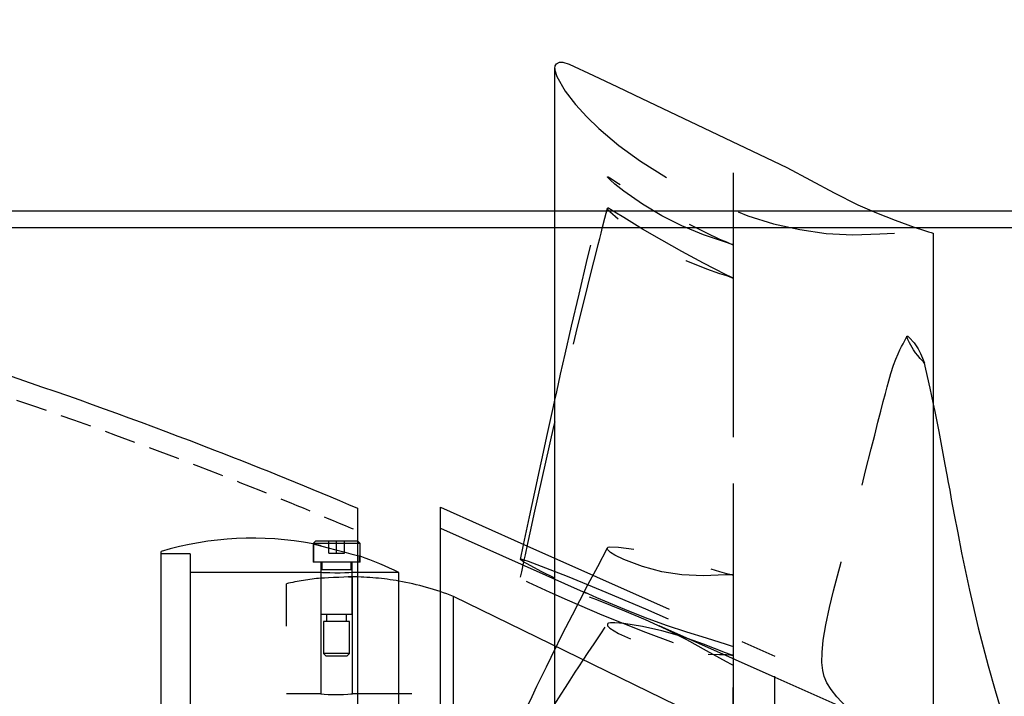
# Model space of a CAD drawing. Extents: x -184.4 to -118.8, y 116.3 to 158.3.
# Tile 17 of 22: x -152.8 to -141, y 149.6 to 157.7. Entities that reach past the tile are written whole.
import ezdxf

# ---------------------------------------------------------------- set-up
doc = ezdxf.new("R2010")
doc.units = 0
doc.header["$LTSCALE"] = 1.5
doc.header["$MEASUREMENT"] = 0
doc.linetypes.add('HIDDEN', pattern=[0.375, 0.25, -0.125])
doc.linetypes.add('SLDHIDDEN0', pattern=[1.905, 1.27, -0.635])
doc.layers.get('0').update_dxf_attribs({"linetype": 'CONTINUOUS'})
for name, color, linetype in [('DUCT', 30, 'CONTINUOUS'), ('HULL', 7, 'CONTINUOUS'), ('TAIL', 140, 'CONTINUOUS')]:
    doc.layers.add(name, color=color, linetype=linetype)

msp = doc.modelspace()

# ---------------------------------------------------------------- linework, layer by layer
for p in [(-162.0525, 155.37), (-160.9455, 155.1703)]:
    msp.add_xline(p, (1, 0))
at = {"layer": 'DUCT', "linetype": 'CONTINUOUS'}
for p, q in [((-146.4253, 138.0139), (-146.4253, 157.0736)), ((-141.8994, 155.1037), (-141.8994, 139.9838)), ((-147.7919, 143.2629), (-147.7919, 151.8247)), ((-147.7919, 151.8247), (-146.7971, 151.3817))]:
    msp.add_line(p, q, dxfattribs=at)
at = {"layer": 'DUCT', "linetype": 'SLDHIDDEN0'}
for p, q in [((-144.2925, 155.8265), (-144.2929, 154.9658)), ((-144.2925, 155.3954), (-144.2929, 154.5671)), ((-147.7919, 151.5747), (-143.7919, 149.7938)), ((-146.7971, 151.3817), (-143.7919, 150.0438)), ((-144.2925, 151.4057), (-144.2929, 151.0168)), ((-144.2925, 150.3649), (-144.2929, 150.0543)), ((-143.7919, 145.0438), (-143.7919, 150.0438)), ((-143.7919, 149.7938), (-142.8957, 149.3948))]:
    msp.add_line(p, q, dxfattribs=at)
at = {"layer": 'DUCT', "linetype": 'CONTINUOUS', "flags": 128}
for points in [[(-146.4253, 157.0736), (-146.4213, 157.1036), (-146.4063, 157.1296), (-146.371, 157.1478), (-146.3311, 157.1475), (-146.2545, 157.1246), (-145.9633, 156.991), (-145.6738, 156.8537), (-145.3847, 156.7157), (-144.8062, 156.44), (-144.2273, 156.1651), (-143.6499, 155.8872), (-143.3661, 155.7386), (-143.0848, 155.5853), (-142.7991, 155.4403), (-142.5781, 155.346), (-142.354, 155.2593), (-142.1283, 155.1768), (-142.0143, 155.1388), (-141.9571, 155.1213), (-141.9241, 155.1114), (-141.9115, 155.1074), (-141.9044, 155.1053), (-141.9007, 155.1042), (-141.8997, 155.1039), (-141.8994, 155.1038), (-141.8994, 155.1038), (-141.8994, 155.1038), (-141.8994, 155.1038), (-141.8994, 155.1037)], [(-146.8348, 151.2017), (-146.7984, 151.3754), (-146.7275, 151.7113), (-146.665, 152.0051), (-146.6097, 152.263), (-146.5616, 152.4856), (-146.5208, 152.6728), (-146.4977, 152.7779), (-146.4736, 152.8877), (-146.442, 153.0304), (-146.4253, 153.1054)], [(-141.8994, 153.0581), (-141.881, 152.9714), (-141.833, 152.7306), (-141.7909, 152.5109), (-141.7586, 152.3382), (-141.7354, 152.2118), (-141.7192, 152.1227), (-141.702, 152.0281), (-141.6825, 151.9224), (-141.6471, 151.7341), (-141.6058, 151.5198), (-141.559, 151.2808), (-141.4646, 150.8344), (-141.3601, 150.3836), (-141.2419, 149.9289), (-141.1579, 149.6334), (-141.0742, 149.3524), (-141.0484, 149.2706)], [(-146.4253, 150.9772), (-146.5877, 151.057), (-146.7555, 151.1468), (-146.7961, 151.1702), (-146.8171, 151.1833), (-146.8277, 151.1911), (-146.833, 151.1964), (-146.835, 151.2008), (-146.8345, 151.2017)], [(-146.8325, 149.2787), (-146.8041, 149.3386), (-146.7521, 149.4478), (-146.697, 149.5632), (-146.6388, 149.6848), (-146.5816, 149.8033), (-146.5256, 149.9186), (-146.4698, 150.0329), (-146.4253, 150.1229)]]:
    msp.add_lwpolyline(points, dxfattribs=at)
at = {"layer": 'DUCT', "linetype": 'SLDHIDDEN0', "flags": 128}
for points in [[(-146.4253, 157.0736), (-146.424, 157.0538), (-146.3999, 156.9776), (-146.3007, 156.803), (-146.1789, 156.6433), (-146.044, 156.4944), (-145.8994, 156.3549), (-145.6576, 156.1518), (-145.4023, 155.9662), (-145.0843, 155.7656), (-144.7539, 155.5865), (-144.4128, 155.4286), (-144.1146, 155.3113), (-143.8091, 155.2151), (-143.4963, 155.1461), (-143.1791, 155.1012), (-142.8593, 155.0838), (-142.5391, 155.0948), (-142.2193, 155.1134), (-142.0591, 155.1147), (-141.979, 155.1116), (-141.939, 155.1084), (-141.9171, 155.1061), (-141.9078, 155.105), (-141.9022, 155.1041), (-141.9001, 155.1038), (-141.8995, 155.1037), (-141.8994, 155.1037), (-141.8994, 155.1037), (-141.8994, 155.1037), (-141.8994, 155.1037), (-141.8994, 155.1037), (-141.8994, 155.1037), (-141.8994, 155.1037)], [(-146.4253, 153.1054), (-146.4029, 153.2062), (-146.356, 153.4151), (-146.3011, 153.6571), (-146.2241, 153.9912), (-146.1346, 154.373), (-146.0324, 154.8025), (-145.9174, 155.2797), (-145.7968, 155.7772)], [(-144.2919, 154.9655), (-144.2919, 154.9655), (-144.2919, 154.9655), (-144.2919, 154.9655), (-144.2919, 154.9655), (-144.2919, 154.9655), (-144.2921, 154.9656), (-144.2926, 154.9658), (-144.2947, 154.9665), (-144.299, 154.9679), (-144.3159, 154.9735), (-144.3831, 154.9952), (-144.6456, 155.0836), (-144.9051, 155.19), (-145.1444, 155.3111), (-145.3776, 155.4504), (-145.6013, 155.6059), (-145.7086, 155.6912), (-145.7605, 155.7363), (-145.7851, 155.7599), (-145.7921, 155.7679), (-145.7955, 155.7728), (-145.7968, 155.7764), (-145.7961, 155.7781), (-145.7937, 155.7783), (-145.7874, 155.776), (-145.7672, 155.7645), (-145.6643, 155.6987), (-145.4448, 155.5604), (-145.2143, 155.424), (-144.9776, 155.2944), (-144.8569, 155.231), (-144.6121, 155.107), (-144.4536, 155.0329), (-144.3732, 154.998), (-144.3327, 154.9814), (-144.3123, 154.9733), (-144.3021, 154.9694), (-144.2987, 154.9681), (-144.2953, 154.9668), (-144.2936, 154.9662), (-144.293, 154.966), (-144.2926, 154.9658), (-144.2924, 154.9657), (-144.2922, 154.9657), (-144.2921, 154.9656), (-144.292, 154.9656), (-144.292, 154.9656), (-144.2919, 154.9656), (-144.2919, 154.9655), (-144.2919, 154.9655), (-144.2919, 154.9655), (-144.2919, 154.9655), (-144.2919, 154.9655), (-144.2919, 154.9655), (-144.2919, 154.9655), (-144.2919, 154.9655), (-144.2919, 154.9655), (-144.2919, 154.9655)], [(-146.8349, 150.9902), (-146.8284, 151.0207), (-146.8215, 151.0533), (-146.8132, 151.0919), (-146.8032, 151.1385), (-146.7914, 151.1933), (-146.7778, 151.2561), (-146.7481, 151.3924), (-146.7124, 151.5559), (-146.6711, 151.7438), (-146.4355, 152.79), (-146.3386, 153.206), (-146.244, 153.6038), (-146.1531, 153.9777), (-146.0665, 154.328), (-145.9935, 154.6204), (-145.9232, 154.8996), (-145.9056, 154.9696), (-145.8884, 155.0378), (-145.8716, 155.1042), (-145.8533, 155.1767), (-145.8263, 155.2835), (-145.7967, 155.4007)], [(-144.2919, 154.5674), (-144.2919, 154.5674), (-144.2919, 154.5674), (-144.2919, 154.5674), (-144.2919, 154.5674), (-144.2919, 154.5674), (-144.2921, 154.5675), (-144.2926, 154.5677), (-144.2947, 154.5686), (-144.299, 154.5704), (-144.3159, 154.5777), (-144.3831, 154.6085), (-144.6456, 154.7442), (-144.9051, 154.8858), (-145.1444, 155.0179), (-145.3776, 155.1523), (-145.6013, 155.2889), (-145.7086, 155.356), (-145.7605, 155.3874), (-145.7851, 155.4006), (-145.7921, 155.4027), (-145.7955, 155.4024), (-145.7968, 155.4), (-145.7961, 155.3964), (-145.7937, 155.392), (-145.7874, 155.3834), (-145.7672, 155.3622), (-145.6643, 155.2705), (-145.4448, 155.1051), (-145.2143, 154.9592), (-144.9776, 154.8312), (-144.8569, 154.7748), (-144.6121, 154.6778), (-144.4536, 154.6225), (-144.3732, 154.5956), (-144.3327, 154.5818), (-144.3123, 154.5746), (-144.3021, 154.571), (-144.2987, 154.5698), (-144.2953, 154.5686), (-144.2936, 154.568), (-144.293, 154.5678), (-144.2926, 154.5677), (-144.2924, 154.5676), (-144.2922, 154.5675), (-144.2921, 154.5675), (-144.292, 154.5674), (-144.292, 154.5674), (-144.2919, 154.5674), (-144.2919, 154.5674), (-144.2919, 154.5674), (-144.2919, 154.5674), (-144.2919, 154.5674), (-144.2919, 154.5674), (-144.2919, 154.5674), (-144.2919, 154.5674), (-144.2919, 154.5674), (-144.2919, 154.5674), (-144.2919, 154.5674)], [(-144.2929, 154.9658), (-144.2938, 152.8229), (-144.2937, 150.1565)], [(-144.2929, 154.5671), (-144.2938, 152.5049), (-144.2937, 149.9327)], [(-142.9036, 149.3969), (-142.9371, 149.4334), (-143.0515, 149.5593), (-143.1199, 149.6464), (-143.1696, 149.7271), (-143.2019, 149.8023), (-143.2199, 149.8738), (-143.2299, 149.9681), (-143.2277, 150.0897), (-143.2133, 150.2351), (-143.1846, 150.4185), (-143.141, 150.6252), (-143.0913, 150.8258), (-143.0432, 151.0066), (-142.9996, 151.1696), (-142.9608, 151.3159), (-142.9071, 151.5106), (-142.8627, 151.6655), (-142.8231, 151.8094), (-142.7681, 152.0213), (-142.707, 152.26), (-142.6396, 152.5222), (-142.5986, 152.6879), (-142.5602, 152.8427), (-142.5259, 152.9756), (-142.4962, 153.0894), (-142.4706, 153.1871), (-142.4494, 153.2669), (-142.4295, 153.3393), (-142.4041, 153.4257), (-142.3721, 153.5236), (-142.3441, 153.5983), (-142.3183, 153.6599), (-142.2969, 153.7067), (-142.2882, 153.7247), (-142.2763, 153.7487), (-142.2596, 153.7812), (-142.2384, 153.8214), (-142.2127, 153.8694)], [(-142.0045, 153.5474), (-142.0045, 153.5474), (-142.0045, 153.5474), (-142.0045, 153.5474), (-142.0045, 153.5474), (-142.0053, 153.5486), (-142.0058, 153.5494), (-142.0071, 153.5512), (-142.0093, 153.5541), (-142.0132, 153.5592), (-142.0168, 153.5636), (-142.0208, 153.5683), (-142.0543, 153.606), (-142.084, 153.6397), (-142.1114, 153.6739), (-142.1362, 153.71), (-142.1845, 153.7923), (-142.2037, 153.8334), (-142.211, 153.8539), (-142.2134, 153.8641), (-142.2135, 153.8694), (-142.2131, 153.8707), (-142.2122, 153.8719), (-142.2115, 153.8723), (-142.2106, 153.8728), (-142.2095, 153.873), (-142.2083, 153.8731), (-142.2063, 153.8728), (-142.2041, 153.8721), (-142.1928, 153.8641), (-142.1851, 153.8571), (-142.1275, 153.7911), (-142.0795, 153.7208), (-142.05, 153.6659), (-142.0272, 153.6066), (-142.0045, 153.5474)], [(-142.0103, 153.5629), (-141.94, 153.2494), (-141.8994, 153.0581)], [(-144.2919, 151.0161), (-144.2919, 151.0161), (-144.2919, 151.0161), (-144.2919, 151.0161), (-144.2919, 151.0161), (-144.2919, 151.0161), (-144.2921, 151.0161), (-144.2926, 151.0161), (-144.2947, 151.0162), (-144.299, 151.0164), (-144.3159, 151.017), (-144.3831, 151.0169), (-144.6456, 151.0063), (-144.9051, 151.0152), (-145.1444, 151.0543), (-145.3776, 151.1168), (-145.6013, 151.2002), (-145.7086, 151.2538), (-145.7605, 151.2862), (-145.7851, 151.3063), (-145.7921, 151.3156), (-145.7955, 151.3227), (-145.7968, 151.3302), (-145.7961, 151.3362), (-145.7937, 151.3409), (-145.7874, 151.3463), (-145.7672, 151.3513), (-145.6643, 151.3499), (-145.4448, 151.3196), (-145.2143, 151.2726), (-144.9776, 151.2173), (-144.8569, 151.184), (-144.6121, 151.1058), (-144.4536, 151.0562), (-144.3732, 151.0337), (-144.3327, 151.0241), (-144.3123, 151.0199), (-144.3021, 151.018), (-144.2987, 151.0173), (-144.2953, 151.0167), (-144.2936, 151.0164), (-144.293, 151.0163), (-144.2926, 151.0162), (-144.2924, 151.0162), (-144.2922, 151.0162), (-144.2921, 151.0161), (-144.292, 151.0161), (-144.292, 151.0161), (-144.2919, 151.0161), (-144.2919, 151.0161), (-144.2919, 151.0161), (-144.2919, 151.0161), (-144.2919, 151.0161), (-144.2919, 151.0161), (-144.2919, 151.0161), (-144.2919, 151.0161), (-144.2919, 151.0161), (-144.2919, 151.0161), (-144.2919, 151.0161)], [(-146.4253, 150.1229), (-146.415, 150.1438), (-146.3594, 150.2556), (-146.2934, 150.3867), (-146.2155, 150.5397), (-146.1267, 150.7113), (-146.0256, 150.9042), (-145.9123, 151.1183), (-145.7942, 151.3402)], [(-146.8345, 151.2017), (-146.8335, 151.2034), (-146.8292, 151.2045), (-146.8186, 151.2037), (-146.797, 151.1984), (-146.7461, 151.1814), (-146.6938, 151.162), (-146.4865, 151.0826), (-146.2783, 150.9999), (-145.8616, 150.8302), (-145.3407, 150.6117), (-144.9897, 150.4571), (-144.6415, 150.3038), (-144.4668, 150.2289), (-144.3793, 150.1922), (-144.3356, 150.1743), (-144.3137, 150.1654), (-144.3065, 150.1625), (-144.2992, 150.1595), (-144.2955, 150.158), (-144.2943, 150.1576), (-144.2935, 150.1572), (-144.293, 150.157), (-144.2926, 150.1569), (-144.2924, 150.1568), (-144.2922, 150.1567), (-144.2921, 150.1567), (-144.292, 150.1566), (-144.292, 150.1566), (-144.2919, 150.1566), (-144.2919, 150.1566), (-144.2919, 150.1566), (-144.2919, 150.1566), (-144.2919, 150.1566), (-144.2919, 150.1566), (-144.2919, 150.1566), (-144.2919, 150.1566), (-144.2919, 150.1566), (-144.2919, 150.1566), (-144.2919, 150.1566)], [(-144.2919, 149.9325), (-144.2919, 149.9325), (-144.2919, 149.9325), (-144.2919, 149.9325), (-144.2919, 149.9325), (-144.292, 149.9326), (-144.2922, 149.9327), (-144.2931, 149.9332), (-144.297, 149.9351), (-144.3122, 149.9428), (-144.3725, 149.9748), (-144.6094, 150.1083), (-144.8474, 150.2395), (-145.0912, 150.3628), (-145.3389, 150.4778), (-145.5885, 150.5838), (-145.9242, 150.7178), (-146.2588, 150.8401), (-146.5877, 150.9446), (-146.7555, 150.9878), (-146.7961, 150.9956), (-146.8171, 150.9983), (-146.8277, 150.998), (-146.833, 150.9959), (-146.835, 150.9917), (-146.8335, 150.9866), (-146.8292, 150.9806), (-146.8186, 150.971), (-146.797, 150.9567), (-146.7461, 150.9297), (-146.6938, 150.9047), (-146.4865, 150.8092), (-146.2783, 150.7176), (-145.8616, 150.5406), (-145.3407, 150.33), (-144.9897, 150.2011), (-144.6415, 150.0727), (-144.4668, 150.0048), (-144.3793, 149.9695), (-144.3356, 149.9512), (-144.3137, 149.9419), (-144.3065, 149.9388), (-144.2992, 149.9357), (-144.2955, 149.9341), (-144.2943, 149.9336), (-144.2935, 149.9332), (-144.293, 149.933), (-144.2926, 149.9328), (-144.2924, 149.9327), (-144.2922, 149.9326), (-144.2921, 149.9326), (-144.292, 149.9326), (-144.292, 149.9325), (-144.2919, 149.9325), (-144.2919, 149.9325), (-144.2919, 149.9325), (-144.2919, 149.9325), (-144.2919, 149.9325), (-144.2919, 149.9325), (-144.2919, 149.9325), (-144.2919, 149.9325), (-144.2919, 149.9325), (-144.2919, 149.9325)], [(-144.2929, 151.0168), (-144.2938, 150.0485), (-144.2937, 148.8498)], [(-144.2919, 150.1566), (-144.2919, 150.1566), (-144.2919, 150.1566), (-144.2919, 150.1566), (-144.2919, 150.1566), (-144.292, 150.1566), (-144.2922, 150.1567), (-144.2931, 150.157), (-144.297, 150.1584), (-144.3122, 150.1638), (-144.3725, 150.1846), (-144.6094, 150.2588), (-144.8474, 150.3313), (-145.0912, 150.4118), (-145.3389, 150.5015), (-145.5885, 150.601), (-145.9242, 150.7433), (-146.2588, 150.8953), (-146.4253, 150.9772)], [(-146.8318, 148.7754), (-146.7599, 148.9022), (-146.6608, 149.0741), (-146.5613, 149.2433), (-146.4645, 149.4046), (-146.4049, 149.5017), (-146.3503, 149.5898), (-146.2989, 149.6713), (-146.2435, 149.758), (-146.1829, 149.8513), (-146.1396, 149.9171), (-146.0879, 149.9951), (-146.0266, 150.0868), (-145.9557, 150.1921), (-145.8753, 150.3111), (-145.7929, 150.4329)], [(-144.2919, 150.0549), (-144.2919, 150.0549), (-144.2919, 150.0549), (-144.2919, 150.0549), (-144.2919, 150.0549), (-144.2919, 150.0549), (-144.2921, 150.055), (-144.2926, 150.0551), (-144.2947, 150.0556), (-144.299, 150.0568), (-144.3159, 150.0615), (-144.3831, 150.0834), (-144.6456, 150.1868), (-144.9051, 150.2807), (-145.1444, 150.3465), (-145.3776, 150.3973), (-145.6013, 150.4349), (-145.7086, 150.4444), (-145.7605, 150.4438), (-145.7851, 150.4388), (-145.7921, 150.4338), (-145.7955, 150.4285), (-145.7968, 150.4216), (-145.7961, 150.4148), (-145.7937, 150.4083), (-145.7874, 150.3985), (-145.7672, 150.3799), (-145.6643, 150.316), (-145.4448, 150.2205), (-145.2143, 150.1505), (-144.9776, 150.0992), (-144.8569, 150.0828), (-144.6121, 150.0695), (-144.4536, 150.0655), (-144.3732, 150.0624), (-144.3327, 150.0594), (-144.3123, 150.0573), (-144.3021, 150.0562), (-144.2987, 150.0558), (-144.2953, 150.0554), (-144.2936, 150.0551), (-144.293, 150.055), (-144.2926, 150.055), (-144.2924, 150.055), (-144.2922, 150.0549), (-144.2921, 150.0549), (-144.292, 150.0549), (-144.292, 150.0549), (-144.2919, 150.0549), (-144.2919, 150.0549), (-144.2919, 150.0549), (-144.2919, 150.0549), (-144.2919, 150.0549), (-144.2919, 150.0549), (-144.2919, 150.0549), (-144.2919, 150.0549), (-144.2919, 150.0549), (-144.2919, 150.0549), (-144.2919, 150.0549)], [(-144.2929, 150.0543), (-144.2939, 149.2807), (-144.2937, 148.3095)]]:
    msp.add_lwpolyline(points, dxfattribs=at)
at = {"layer": 'HULL'}
msp.add_line((-148.7877, 151.8152), (-148.7877, 143.2723), dxfattribs=at)
msp.add_open_spline([(-179.4374, 157.6565), (-178.9494, 157.629), (-178.4615, 157.6), (-175.8059, 157.4339), (-173.6395, 157.2627), (-169.3161, 156.8291), (-167.1562, 156.5787), (-163.3592, 155.9913), (-161.7189, 155.6923), (-158.4575, 154.9945), (-156.8371, 154.591), (-153.6341, 153.6503), (-152.0515, 153.1132), (-149.9225, 152.2873), (-149.353, 152.0563), (-148.7877, 151.8152)], degree=3, knots=[86.4792166, 86.4792166, 86.4792166, 86.4792166, 87.9439167, 87.9439167, 94.4516759, 94.4516759, 100.9594351, 100.9594351, 105.9455006, 105.9455006, 110.9315661, 110.9315661, 115.9176317, 115.9176317, 117.7521095, 117.7521095, 117.7521095, 117.7521095], dxfattribs=at)
at = {"layer": 'HULL', "linetype": 'HIDDEN'}
msp.add_open_spline([(-179.4374, 157.4058), (-177.6051, 157.303), (-174.4372, 157.089), (-169.9399, 156.6487), (-165.9331, 156.1628), (-161.9275, 155.4917), (-157.915, 154.6306), (-153.9003, 153.5019), (-150.8673, 152.4102), (-149.1718, 151.7083), (-148.7877, 151.5438)], degree=3, knots=[86.4932292, 86.4932292, 86.4932292, 86.4932292, 91.9983944, 96.0173619, 100.0484908, 104.1042151, 108.1977344, 112.3542834, 116.6055891, 117.8588752, 117.8588752, 117.8588752, 117.8588752], dxfattribs=at)
at = {"layer": 'TAIL', "linetype": 'CONTINUOUS'}
for p, q in [((-149.2892, 151.4188), (-149.3173, 151.3907)), ((-149.3173, 151.3907), (-149.3173, 151.3885)), ((-149.0362, 151.3907), (-149.3173, 151.3907)), ((-149.0362, 151.4188), (-149.2892, 151.4188)), ((-148.7834, 151.4188), (-149.0362, 151.4188)), ((-148.7553, 151.3907), (-149.0362, 151.3907)), ((-148.7553, 151.3907), (-148.7834, 151.4188)), ((-148.7553, 151.2394), (-148.7553, 151.3907)), ((-151.1363, 147.7413), (-151.1363, 151.2973)), ((-148.2902, 144.0438), (-148.2902, 151.0438)), ((-147.6363, 147.5438), (-147.6363, 150.7593)), ((-144.5363, 149.2474), (-147.6363, 150.7593))]:
    msp.add_line(p, q, dxfattribs=at)
at = {"layer": 'TAIL', "linetype": 'SLDHIDDEN0'}
for p, q in [((-149.3173, 151.3885), (-149.3173, 151.1688)), ((-149.3113, 151.3865), (-149.3113, 151.1688)), ((-149.1303, 151.2778), (-149.1303, 151.4188)), ((-149.1303, 151.2778), (-149.1303, 151.4188)), ((-149.0363, 151.2778), (-149.0363, 151.4188)), ((-149.0362, 151.2778), (-149.0362, 151.4188)), ((-148.9423, 151.2778), (-148.9423, 151.4188)), ((-148.9423, 151.2778), (-148.9423, 151.4188)), ((-150.7863, 151.2688), (-151.1363, 151.2688)), ((-150.7863, 151.2688), (-150.7863, 147.5438)), ((-149.1303, 151.2778), (-149.1303, 151.2778)), ((-149.1303, 151.2778), (-149.0362, 151.2778)), ((-149.0362, 151.2778), (-148.9423, 151.2778)), ((-148.7613, 151.1688), (-148.7613, 151.2424)), ((-148.7553, 151.1688), (-148.7553, 151.2394)), ((-149.0362, 151.1688), (-149.3173, 151.1688)), ((-149.2238, 151.1688), (-149.2238, 151.0436)), ((-149.2123, 151.1688), (-149.2123, 151.0758)), ((-148.7553, 151.1688), (-149.0362, 151.1688)), ((-148.8603, 151.0758), (-148.8603, 151.1688)), ((-148.8488, 151.0438), (-148.8488, 151.1688)), ((-149.2215, 151.0438), (-150.7863, 151.0438)), ((-149.0362, 151.0758), (-149.2228, 151.0758)), ((-149.2228, 151.0758), (-149.2228, 150.5438)), ((-148.8498, 151.0758), (-149.0362, 151.0758)), ((-148.8498, 150.5438), (-148.8498, 151.0758)), ((-148.2902, 151.0438), (-148.8488, 151.0438)), ((-149.6363, 147.5438), (-149.6363, 150.9112)), ((-149.2263, 150.977), (-149.2263, 149.5938)), ((-148.8463, 149.5935), (-148.8463, 150.9938)), ((-149.0362, 150.5438), (-149.2228, 150.5438)), ((-149.1548, 150.5438), (-149.1548, 150.4608)), ((-148.8498, 150.5438), (-149.0362, 150.5438)), ((-148.9178, 150.4608), (-148.9178, 150.5438)), ((-149.0362, 150.4608), (-149.1923, 150.4608)), ((-149.1923, 150.4608), (-149.1923, 150.0766)), ((-148.8803, 150.4608), (-149.0362, 150.4608)), ((-148.8803, 150.0766), (-148.8803, 150.4608)), ((-149.1923, 150.0766), (-149.1595, 150.0438)), ((-149.0362, 150.0766), (-149.1923, 150.0766)), ((-148.8803, 150.0766), (-149.0362, 150.0766)), ((-148.9131, 150.0438), (-148.8803, 150.0766)), ((-149.0362, 150.0438), (-149.1595, 150.0438)), ((-148.9131, 150.0438), (-149.0362, 150.0438)), ((-149.2263, 149.5938), (-149.6363, 149.5938)), ((-148.1363, 149.5938), (-148.8486, 149.5938)), ((-148.1363, 147.5438), (-148.1363, 149.5938))]:
    msp.add_line(p, q, dxfattribs=at)
at = {"layer": 'TAIL', "linetype": 'SLDHIDDEN0', "flags": 128}
for points in [[(-149.2219, 151.364), (-149.2329, 151.3669), (-149.2847, 151.3804), (-149.3097, 151.3869), (-149.308, 151.3865)], [(-148.8488, 151.0438), (-148.8593, 151.0432), (-148.8898, 151.0418), (-148.9368, 151.0401), (-148.995, 151.039), (-149.0579, 151.0388), (-149.1182, 151.0397), (-149.1694, 151.0413), (-149.2056, 151.0428), (-149.2227, 151.0437), (-149.2215, 151.0436)], [(-148.8921, 150.9915), (-148.8789, 150.9921), (-148.8526, 150.9932), (-148.8469, 150.9935), (-148.8625, 150.9928), (-148.8977, 150.9913), (-148.9485, 150.9891), (-149.0093, 150.9864), (-149.0731, 150.9836), (-149.1328, 150.981), (-149.1815, 150.9789), (-149.2139, 150.9775), (-149.2262, 150.977), (-149.2255, 150.977)], [(-149.2263, 149.5938), (-149.2156, 149.5928), (-149.1849, 149.5903), (-149.1374, 149.5874), (-149.0783, 149.5854), (-149.0147, 149.585), (-148.9537, 149.5866), (-148.9018, 149.5894), (-148.865, 149.5921), (-148.8474, 149.5937), (-148.8486, 149.5935)]]:
    msp.add_lwpolyline(points, dxfattribs=at)
at = {"layer": 'TAIL', "linetype": 'CONTINUOUS', "flags": 128}
msp.add_lwpolyline([(-149.308, 151.3865), (-149.3046, 151.3856), (-149.2714, 151.3769), (-149.2133, 151.3617), (-149.135, 151.3412), (-149.0438, 151.3171), (-148.9498, 151.2921), (-148.8653, 151.2695), (-148.8021, 151.2525), (-148.7674, 151.2431), (-148.7648, 151.2424)], dxfattribs=at)
at = {"layer": 'TAIL', "linetype": 'CONTINUOUS'}
for centre, radius, start, end in [((-150.0363, 147.5438), 3.9114, 79.40746, 106.33373), ((-150.0363, 147.5438), 3.9114, 63.48637, 70.88247), ((-148.8863, 147.5438), 3.45, 68.75733, 80.05077)]:
    msp.add_arc(centre, radius, start, end, dxfattribs=at)
at = {"layer": 'TAIL', "linetype": 'SLDHIDDEN0'}
for centre, radius, start, end in [((-150.0363, 147.5438), 3.9114, 79.26781, 79.40746), ((-150.0363, 147.5438), 3.9114, 70.88247, 71.02847), ((-148.8863, 147.5438), 3.45, 95.64392, 102.55586), ((-148.8863, 147.5438), 3.45, 80.05077, 89.36826)]:
    msp.add_arc(centre, radius, start, end, dxfattribs=at)

doc.saveas('drawing.dxf')
